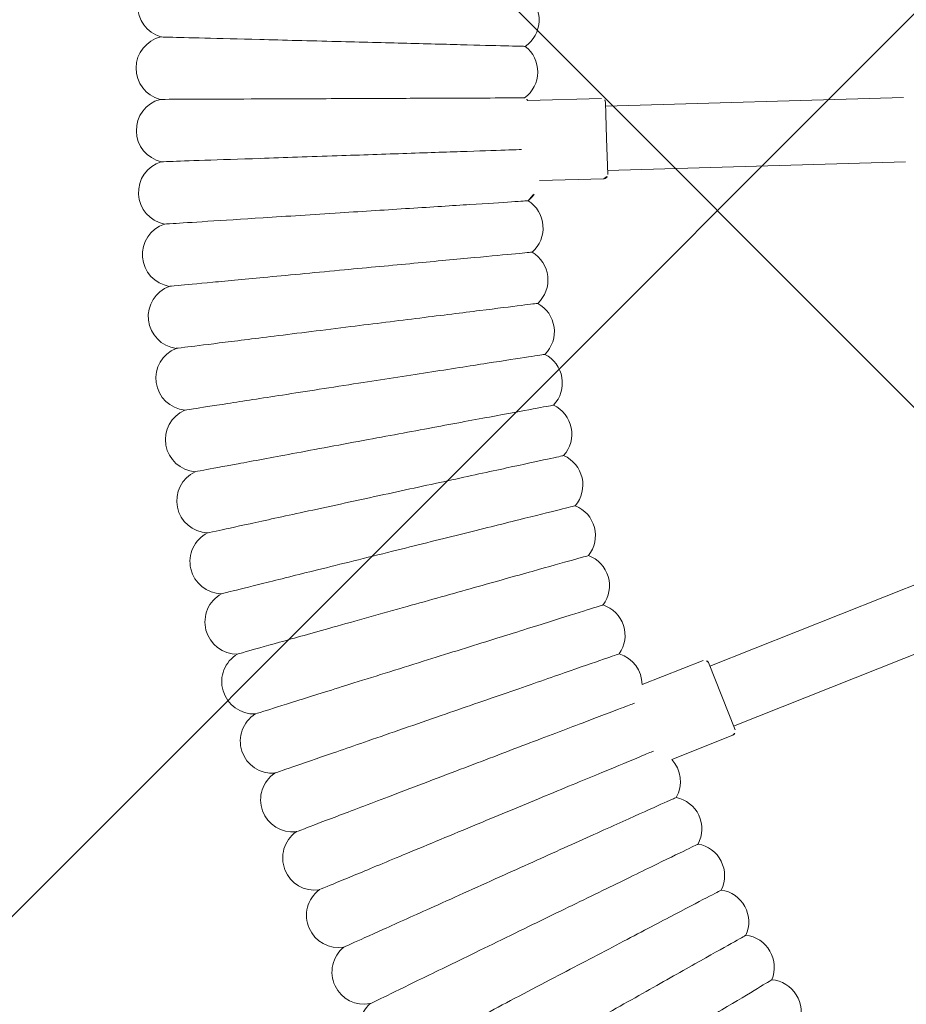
# Model space of a CAD drawing. Header units: metres. Extents: x 5509548 to 5517943, y 5680530 to 5684871.
# Tile 52 of 256: x 5516088.023 to 5516088.244, y 5683297.677 to 5683297.922. Entities that reach past the tile are written whole.
import ezdxf
from ezdxf import colors
from ezdxf.entities.mleader import LeaderData, LeaderLine
from ezdxf.math import Vec2, Vec3

# ---------------------------------------------------------------- set-up
doc = ezdxf.new("R2010")
doc.units = ezdxf.units.M
doc.layers.get('0').update_dxf_attribs({"linetype": 'CONTINUOUS', "lineweight": 18})
for name, color, linetype in [('A-Nawierzchnie', 41, 'CONTINUOUS'), ('A-Plac-Zabaw', 81, 'CONTINUOUS'), ('org', 1, 'CONTINUOUS')]:
    doc.layers.add(name, color=color, linetype=linetype)
doc.styles.get("Standard").update_dxf_attribs({"font": 'simplex.shx'})

# ---------------------------------------------------------------- blocks, each defined once
blk = doc.blocks.new('Bocianie gniazdo-Junior')
at = {"lineweight": 0}
for p, q in [((-33.25293192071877, -4.983291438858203), (-40.55763347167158, -6.271307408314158)), ((-40.69084388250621, -6.091710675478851), (-42.49762087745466, -6.410294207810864)), ((-40.5749982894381, -6.172826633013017), (-40.41871492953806, -7.059153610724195)), ((-40.27979638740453, -7.846999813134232), (-32.97509483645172, -6.558983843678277)), ((-40.41871492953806, -7.059153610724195), (-40.26243156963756, -7.945480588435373)), ((-40.34354752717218, -8.06132618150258), (-41.92228779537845, -8.339700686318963)), ((-29.54874834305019, -15.97279346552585), (-35.97239508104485, -19.68148763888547)), ((-35.17239508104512, -21.06712828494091), (-28.74874834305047, -17.35843411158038)), ((-36.15899762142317, -19.55828255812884), (-37.57679576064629, -20.37684869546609)), ((-36.02239508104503, -19.59488509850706), (-35.57239508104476, -20.37430796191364)), ((-35.57239508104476, -20.37430796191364), (-35.12239508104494, -21.15373082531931)), ((-35.15899762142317, -21.2903333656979), (-36.57679576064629, -22.10889950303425))]:
    blk.add_line(p, q, dxfattribs=at)
for centre, radius, start, end in [((-43.30135667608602, -4.500390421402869), 0.8000000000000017, 312.7926690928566, 59.2073309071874), ((-51.65534059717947, -5.378429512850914), 0.7999999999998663, 109.9589330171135, 262.0410669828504), ((-43.14668329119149, -5.786608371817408), 0.7999999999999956, 314.5069548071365, 60.92161662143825), ((-40.67347906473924, -6.190191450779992), 0.100000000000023, 10.00000000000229, 99.99999999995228), ((-51.47066129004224, -6.914167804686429), 0.7999999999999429, 111.6732187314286, 263.7553526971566), ((-42.95360132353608, -7.067623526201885), 0.8000000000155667, 55.25147867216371, 62.63590233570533), ((-51.24012231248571, -8.443693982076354), 0.8000000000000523, 113.3875044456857, 265.4696384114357), ((-40.3609123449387, -7.962845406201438), 0.1000000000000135, 280.000000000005, 10.00000000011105), ((-42.72228360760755, -8.342289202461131), 0.8000000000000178, 317.9355262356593, 0.1853891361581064), ((-42.45293720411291, -9.60946440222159), 0.8000000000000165, 319.649811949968, 66.0644737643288), ((-50.96393002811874, -9.965638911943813), 0.799999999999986, 115.1017901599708, 267.1839241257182), ((-42.14580321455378, -10.86801483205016), 0.7999999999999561, 321.3640976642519, 67.77875947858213), ((-50.64233166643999, -11.47864024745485), 0.8000000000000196, 116.8160758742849, 268.8982098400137), ((-41.80115656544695, -12.11681391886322), 0.7999999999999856, 323.0783833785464, 69.49304519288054), ((-50.27561510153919, -12.98134364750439), 0.7999999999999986, 118.5303615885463, 270.6124955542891), ((-41.41930576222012, -13.35474381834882), 0.799999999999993, 324.7926690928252, 71.20733090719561), ((-49.8641085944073, -14.47240398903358), 0.7999999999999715, 120.2446473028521, 272.3267812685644), ((-41.0005926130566, -14.58069641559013), 0.7999999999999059, 326.5069548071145, 72.92161662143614), ((-40.54539192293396, -15.79357431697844), 0.8000000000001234, 328.2212405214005, 74.6359023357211), ((-49.40818049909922, -15.950486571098), 0.7999999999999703, 121.9589330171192, 274.0410669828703), ((-40.05411115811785, -16.99229183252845), 0.8000000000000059, 329.9355262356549, 76.35018805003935), ((-48.90823893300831, -17.41426830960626), 0.8000000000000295, 123.6732187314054, 275.7553526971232), ((-39.52719008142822, -18.17577594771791), 0.7999999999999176, 331.6498119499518, 78.06447376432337), ((-48.36473141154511, -18.86243892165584), 0.7999999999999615, 125.3875044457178, 277.4696384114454), ((-38.96510035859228, -19.34296728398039), 0.8000000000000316, 333.364097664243, 79.77875947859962), ((-36.10899762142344, -19.64488509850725), 0.1000000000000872, 30.00000000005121, 120.0000000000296), ((-47.77814444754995, -20.29370209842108), 0.7999999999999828, 127.1017901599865, 279.1839241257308), ((-38.36834513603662, -20.49282104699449), 0.7999999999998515, 8.335277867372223, 81.49304519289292), ((-47.14900311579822, -21.70677666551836), 0.7999999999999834, 128.8160758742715, 280.8982098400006), ((-35.20899762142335, -21.2037308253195), 0.09999999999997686, 300.0000000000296, 29.99999999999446), ((-37.07300545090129, -22.73641519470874), 0.7999999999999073, 338.5069548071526, 51.6647221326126), ((-46.47787058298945, -23.10039772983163), 0.7999999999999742, 130.530361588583, 282.6124955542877), ((-36.37558049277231, -23.82814725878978), 0.8000000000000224, 340.2212405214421, 86.63590233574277), ((-45.76534760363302, -24.47331781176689), 0.8000000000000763, 132.2446473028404, 284.3267812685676), ((-35.64580800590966, -24.89852690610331), 0.8000000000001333, 341.9355262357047, 88.35018805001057), ((-34.88434123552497, -25.94659600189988), 0.7999999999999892, 343.6498119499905, 90.06447376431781), ((-45.01207198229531, -25.82430796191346), 0.799999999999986, 133.9589330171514, 286.0410669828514), ((-34.09186179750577, -26.97141638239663), 0.8000000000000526, 345.3640976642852, 91.77875947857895), ((-44.21871800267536, -27.1521588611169), 0.8000000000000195, 135.6732187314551, 287.755352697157), ((-33.26907906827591, -27.97207069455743), 0.8000000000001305, 347.078383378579, 93.49304519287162), ((-43.38599582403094, -28.4556819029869), 0.8000000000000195, 137.3875044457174, 289.4696384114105), ((-42.51465084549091, -29.73371025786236), 0.7999999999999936, 139.1017901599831, 291.1839241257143)]:
    blk.add_arc(centre, radius, start, end, dxfattribs=at)
for points, knots in [([(-47.41554522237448, -5.647548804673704), (-46.82533643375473, -5.576573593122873), (-46.23728816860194, -5.505858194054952), (-45.12940340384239, -5.372630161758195), (-44.62085572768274, -5.311475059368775), (-43.75433294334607, -5.207271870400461), (-43.40513919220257, -5.165279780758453), (-42.91569550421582, -5.106422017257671), (-42.7798528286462, -5.090086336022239), (-42.75869519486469, -5.087542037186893), (-42.75787874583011, -5.087443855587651), (-42.75787874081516, -5.087443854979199)], [0, 0, 0, 0, 1.784267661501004, 1.784267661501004, 3.578590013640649, 3.578590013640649, 5.377514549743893, 5.377514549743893, 7.174214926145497, 7.174214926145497, 7.324799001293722, 7.324799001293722, 7.324799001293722, 7.324799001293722]), ([(-51.76611122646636, -6.17072356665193), (-51.7661081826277, -6.170723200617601), (-51.68969194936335, -6.161533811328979), (-51.35494503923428, -6.121279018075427), (-51.0643798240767, -6.08633726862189), (-50.3017191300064, -5.99462395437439), (-49.83929672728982, -5.939015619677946), (-49.02625128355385, -5.841243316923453), (-48.71781010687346, -5.80415190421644), (-48.07759709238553, -5.727163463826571), (-47.74767760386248, -5.687489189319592), (-47.41554522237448, -5.647548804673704)], [21.67365082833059, 21.67365082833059, 21.67365082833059, 21.67365082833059, 23.14313624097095, 23.14313624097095, 24.92808144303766, 24.92808144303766, 26.69548999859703, 26.69548999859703, 27.68999093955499, 27.68999093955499, 28.69406454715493, 28.69406454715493, 28.69406454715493, 28.69406454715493]), ([(-47.22471268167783, -7.056331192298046), (-46.6380076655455, -6.96789963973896), (-46.0534351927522, -6.879789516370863), (-44.95213248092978, -6.713794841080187), (-44.44652908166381, -6.637587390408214), (-43.58414380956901, -6.507603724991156), (-43.23610599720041, -6.45514546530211), (-42.74671640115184, -6.381381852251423), (-42.60997652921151, -6.36077163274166), (-42.58685409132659, -6.35728648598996), (-42.58588662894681, -6.3571406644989), (-42.58588662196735, -6.357140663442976)], [0, 0, 0, 0, 1.780879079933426, 1.780879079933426, 3.570780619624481, 3.570780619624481, 5.365783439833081, 5.365783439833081, 7.160420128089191, 7.160420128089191, 7.324692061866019, 7.324692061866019, 7.324692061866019, 7.324692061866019]), ([(-51.55768049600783, -7.709421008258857), (-51.55767736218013, -7.709420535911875), (-51.48287638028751, -7.698146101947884), (-51.15278287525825, -7.648392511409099), (-50.86318179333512, -7.604742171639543), (-50.1022360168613, -7.490048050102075), (-49.64095650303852, -7.420521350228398), (-48.82990186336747, -7.298274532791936), (-48.52238298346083, -7.251923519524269), (-47.88430651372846, -7.155748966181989), (-47.55561248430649, -7.106206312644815), (-47.22471268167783, -7.056331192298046)], [21.67357054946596, 21.67357054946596, 21.67357054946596, 21.67357054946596, 23.13048073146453, 23.13048073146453, 24.92285198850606, 24.92285198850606, 26.69402515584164, 26.69402515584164, 27.68964845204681, 27.68964845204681, 28.69405870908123, 28.69405870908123, 28.69405870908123, 28.69405870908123]), ([(-46.99182116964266, -8.458774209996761), (-46.40893939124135, -8.352996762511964), (-45.82816388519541, -8.24760154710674), (-44.73402605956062, -8.049044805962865), (-44.23164363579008, -7.957875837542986), (-43.37403311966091, -7.802242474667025), (-43.02750773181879, -7.739357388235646), (-42.64954403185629, -7.670767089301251), (-42.54787289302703, -7.652316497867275), (-42.47956416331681, -7.639920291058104)], [0, 0, 0, 0, 1.778087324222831, 1.778087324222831, 3.564403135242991, 3.564403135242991, 5.356262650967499, 5.356262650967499, 6.337973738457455, 6.337973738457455, 6.337973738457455, 6.337973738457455]), ([(-51.30331220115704, -9.241194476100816), (-51.30330900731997, -9.241193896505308), (-51.22993772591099, -9.227878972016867), (-50.90417667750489, -9.168762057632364), (-50.61585460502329, -9.116439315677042), (-49.85757037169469, -8.978831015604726), (-49.39796818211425, -8.895425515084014), (-48.58985429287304, -8.748774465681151), (-48.28359429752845, -8.693196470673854), (-47.64831546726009, -8.577910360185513), (-47.32116644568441, -8.518541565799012), (-46.99182116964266, -8.458774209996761)], [21.67350591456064, 21.67350591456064, 21.67350591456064, 21.67350591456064, 23.12008456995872, 23.12008456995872, 24.91851388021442, 24.91851388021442, 26.69284122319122, 26.69284122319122, 27.68938333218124, 27.68938333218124, 28.69405474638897, 28.69405474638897, 28.69405474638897, 28.69405474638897]), ([(-46.71707915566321, -9.853622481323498), (-46.13803033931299, -9.730541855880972), (-45.56106844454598, -9.607904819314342), (-44.4741157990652, -9.376865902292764), (-43.9750005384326, -9.270775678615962), (-43.12264745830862, -9.08960243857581), (-42.77806302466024, -9.01635875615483), (-42.29173046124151, -8.9129855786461), (-42.15479649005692, -8.883879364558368), (-42.1295228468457, -8.878507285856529), (-42.12837050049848, -8.878262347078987), (-42.12837049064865, -8.878262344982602)], [0, 0, 0, 0, 1.77683627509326, 1.77683627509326, 3.561561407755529, 3.561561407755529, 5.352037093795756, 5.352037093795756, 7.14428597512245, 7.14428597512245, 7.324569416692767, 7.324569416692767, 7.324569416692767, 7.324569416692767]), ([(-51.00323403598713, -10.76467282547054), (-51.00323082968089, -10.76467214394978), (-50.93075892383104, -10.74926776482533), (-50.60811058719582, -10.6806867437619), (-50.32141796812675, -10.61974834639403), (-49.56709893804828, -10.45941288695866), (-49.10992250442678, -10.36223703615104), (-48.30607216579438, -10.19137337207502), (-48.00149415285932, -10.12663331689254), (-47.36978794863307, -9.992360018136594), (-47.04452552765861, -9.923223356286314), (-46.71707915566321, -9.853622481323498)], [21.67347738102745, 21.67347738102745, 21.67347738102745, 21.67347738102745, 23.11543581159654, 23.11543581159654, 24.91656177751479, 24.91656177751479, 26.6923181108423, 26.6923181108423, 27.68926990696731, 27.68926990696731, 28.69405322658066, 28.69405322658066, 28.69405322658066, 28.69405322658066]), ([(-46.40073257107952, -11.23962742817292), (-45.82562493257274, -11.09927937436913), (-45.25259001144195, -10.95943714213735), (-44.17303548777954, -10.69598493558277), (-43.67731735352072, -10.57501092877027), (-42.83076564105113, -10.36842023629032), (-42.48852655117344, -10.28490093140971), (-42.00550411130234, -10.16702515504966), (-41.86950215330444, -10.1338355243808), (-41.84440052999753, -10.1277097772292), (-41.84325602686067, -10.12743047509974), (-41.84325601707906, -10.12743047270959)], [0, 0, 0, 0, 1.776836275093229, 1.776836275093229, 3.561561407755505, 3.561561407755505, 5.352037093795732, 5.352037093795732, 7.144285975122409, 7.144285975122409, 7.324569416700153, 7.324569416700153, 7.324569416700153, 7.324569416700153]), ([(-50.65771461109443, -12.27849233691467), (-50.65771142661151, -12.27849155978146), (-50.5857327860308, -12.2609260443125), (-50.2652804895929, -12.18272354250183), (-49.9805391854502, -12.11323587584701), (-49.23135427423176, -11.93040637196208), (-48.77728951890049, -11.81959736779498), (-47.97891042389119, -11.62476261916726), (-47.67640545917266, -11.55093994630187), (-47.04899883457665, -11.3978289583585), (-46.72595024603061, -11.31899286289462), (-46.40073257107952, -11.23962742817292)], [21.67347738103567, 21.67347738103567, 21.67347738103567, 21.67347738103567, 23.11543581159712, 23.11543581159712, 24.91656177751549, 24.91656177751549, 26.69231811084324, 26.69231811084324, 27.68926990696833, 27.68926990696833, 28.69405322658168, 28.69405322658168, 28.69405322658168, 28.69405322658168]), ([(-46.04306458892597, -12.61554838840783), (-45.47241292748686, -12.45805853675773), (-44.9038179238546, -12.30113628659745), (-43.83262786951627, -12.00550661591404), (-43.34075059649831, -11.86975711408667), (-42.50075803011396, -11.63793389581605), (-42.1611706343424, -11.5442137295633), (-41.6818906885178, -11.411940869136), (-41.54694248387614, -11.3746975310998), (-41.52203534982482, -11.36782359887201), (-41.52089971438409, -11.36751018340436), (-41.52089970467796, -11.36751018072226)], [0, 0, 0, 0, 1.776836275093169, 1.776836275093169, 3.561561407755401, 3.561561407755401, 5.352037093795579, 5.352037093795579, 7.144285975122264, 7.144285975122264, 7.324569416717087, 7.324569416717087, 7.324569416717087, 7.324569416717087]), ([(-50.26706321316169, -13.78129793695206), (-50.26706005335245, -13.78129706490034), (-50.19563910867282, -13.76158613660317), (-49.87766970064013, -13.67383215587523), (-49.59513459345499, -13.59585742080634), (-48.85175442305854, -13.39069752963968), (-48.40120779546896, -13.26635456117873), (-47.60901460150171, -13.04772313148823), (-47.30885346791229, -12.96488392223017), (-46.68630803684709, -12.79307230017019), (-46.36576245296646, -12.70460734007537), (-46.04306458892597, -12.61554838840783)], [21.67347738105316, 21.67347738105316, 21.67347738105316, 21.67347738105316, 23.11543581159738, 23.11543581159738, 24.91656177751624, 24.91656177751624, 26.6923181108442, 26.6923181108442, 27.68926990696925, 27.68926990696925, 28.69405322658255, 28.69405322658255, 28.69405322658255, 28.69405322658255]), ([(-45.64439537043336, -13.98015372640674), (-45.07871049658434, -13.80566305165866), (-44.51506437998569, -13.63180125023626), (-43.45319765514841, -13.3042587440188), (-42.96560154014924, -13.15385526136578), (-42.13292002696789, -12.89700703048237), (-41.79628830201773, -12.79316989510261), (-41.32117987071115, -12.6466183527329), (-41.18740621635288, -12.60535464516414), (-41.16271586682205, -12.59773868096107), (-41.16159011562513, -12.59739143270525), (-41.16159010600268, -12.59739142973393)], [0, 0, 0, 0, 1.776836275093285, 1.776836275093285, 3.561561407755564, 3.561561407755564, 5.352037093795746, 5.352037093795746, 7.144285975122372, 7.144285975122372, 7.324569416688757, 7.324569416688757, 7.324569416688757, 7.324569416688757]), ([(-45.2050817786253, -15.33222193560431), (-44.64487005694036, -15.14088663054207), (-44.08667736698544, -14.95024090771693), (-43.0350844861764, -14.59107876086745), (-42.55220599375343, -14.42615592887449), (-41.72758089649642, -14.14451259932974), (-41.39420617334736, -14.03065144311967), (-40.92369454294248, -13.86995240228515), (-40.79121518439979, -13.8247052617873), (-40.76676372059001, -13.81635408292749), (-40.7656488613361, -13.81597331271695), (-40.76564885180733, -13.81597330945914)], [0, 0, 0, 0, 1.776836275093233, 1.776836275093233, 3.56156140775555, 3.56156140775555, 5.352037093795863, 5.352037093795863, 7.144285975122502, 7.144285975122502, 7.324569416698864, 7.324569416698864, 7.324569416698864, 7.324569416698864]), ([(-49.83162952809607, -15.2717444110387), (-49.83162639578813, -15.27174344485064), (-49.76082707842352, -15.24990474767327), (-49.44562518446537, -15.15267783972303), (-49.16554918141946, -15.06628583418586), (-48.4286391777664, -14.83897920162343), (-47.98201397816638, -14.70121357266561), (-47.19671580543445, -14.45898116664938), (-46.89916718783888, -14.36719957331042), (-46.2820402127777, -14.17684111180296), (-45.96428456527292, -14.07882647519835), (-45.64439537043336, -13.98015372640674)], [21.67347738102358, 21.67347738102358, 21.67347738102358, 21.67347738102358, 23.11543581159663, 23.11543581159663, 24.91656177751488, 24.91656177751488, 26.69231811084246, 26.69231811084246, 27.68926990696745, 27.68926990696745, 28.69405322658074, 28.69405322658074, 28.69405322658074, 28.69405322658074]), ([(-44.72551705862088, -16.67054273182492), (-44.17127995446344, -16.46253406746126), (-43.61904034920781, -16.25527507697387), (-42.57866263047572, -15.86481478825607), (-42.10093400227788, -15.6855202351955), (-41.28510347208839, -15.37933391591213), (-40.95528416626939, -15.25555066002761), (-40.48979050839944, -15.08084796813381), (-40.35872403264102, -15.03165789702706), (-40.33453334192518, -15.02257897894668), (-40.33343037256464, -15.02216502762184), (-40.33343036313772, -15.02216502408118)], [0, 0, 0, 0, 1.776836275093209, 1.776836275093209, 3.561561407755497, 3.561561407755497, 5.352037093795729, 5.352037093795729, 7.144285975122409, 7.144285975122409, 7.324569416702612, 7.324569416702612, 7.324569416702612, 7.324569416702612]), ([(-49.35180332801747, -16.74849760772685), (-49.35180022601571, -16.74849654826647), (-49.28168591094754, -16.72454963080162), (-48.9695336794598, -16.61793682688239), (-48.69216748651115, -16.52320488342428), (-47.96238728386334, -16.27395497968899), (-47.52008330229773, -16.12289000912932), (-46.7423830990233, -15.85727345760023), (-46.44771334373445, -15.75663163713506), (-45.8365572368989, -15.54789673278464), (-45.52187596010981, -15.44042015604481), (-45.2050817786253, -15.33222193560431)], [21.67347738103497, 21.67347738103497, 21.67347738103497, 21.67347738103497, 23.11543581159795, 23.11543581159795, 24.9165617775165, 24.9165617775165, 26.69231811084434, 26.69231811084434, 27.68926990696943, 27.68926990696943, 28.69405322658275, 28.69405322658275, 28.69405322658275, 28.69405322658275]), ([(-44.20613048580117, -17.99391813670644), (-43.65836411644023, -17.76942230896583), (-43.11257192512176, -17.54573557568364), (-42.08434064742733, -17.12432665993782), (-41.6121895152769, -16.93082087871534), (-40.80588383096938, -16.60036564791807), (-40.47991517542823, -16.46677109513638), (-40.01985616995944, -16.27822113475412), (-39.8903198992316, -16.22513216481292), (-39.86641163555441, -16.21533363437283), (-39.86532154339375, -16.21488687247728), (-39.86532153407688, -16.21488686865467)], [0, 0, 0, 0, 1.776836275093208, 1.776836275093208, 3.561561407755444, 3.561561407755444, 5.352037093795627, 5.352037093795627, 7.144285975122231, 7.144285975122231, 7.324569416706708, 7.324569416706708, 7.324569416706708, 7.324569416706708]), ([(-48.82801412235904, -18.21023563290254), (-48.82801105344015, -18.21023448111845), (-48.75864450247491, -18.18420077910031), (-48.44982135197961, -18.06829751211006), (-48.17541324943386, -17.96531042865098), (-47.45341609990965, -17.69434036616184), (-47.01582925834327, -17.53011127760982), (-46.24642317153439, -17.24134834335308), (-45.95489604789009, -17.13193638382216), (-45.35025787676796, -16.90501188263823), (-45.03893265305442, -16.78816957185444), (-44.72551705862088, -16.67054273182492)], [21.67347738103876, 21.67347738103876, 21.67347738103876, 21.67347738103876, 23.11543581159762, 23.11543581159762, 24.91656177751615, 24.91656177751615, 26.69231811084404, 26.69231811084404, 27.68926990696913, 27.68926990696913, 28.69405322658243, 28.69405322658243, 28.69405322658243, 28.69405322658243]), ([(-43.64738698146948, -19.30116355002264), (-43.10658167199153, -19.06038151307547), (-42.56772545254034, -18.82046726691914), (-41.55256102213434, -18.36848694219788), (-41.08641002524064, -18.16094314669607), (-40.29035093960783, -17.80651480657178), (-39.96852472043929, -17.66322854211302), (-39.51431218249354, -17.46100009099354), (-39.38642206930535, -17.40405974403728), (-39.36281763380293, -17.39355037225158), (-39.36174139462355, -17.39307119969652), (-39.36174138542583, -17.39307119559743)], [0, 0, 0, 0, 1.776836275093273, 1.776836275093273, 3.561561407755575, 3.561561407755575, 5.352037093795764, 5.352037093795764, 7.144285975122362, 7.144285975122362, 7.324569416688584, 7.324569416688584, 7.324569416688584, 7.324569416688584]), ([(-48.26073077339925, -19.65565003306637), (-48.2607277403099, -19.65564878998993), (-48.19217104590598, -19.62755160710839), (-47.88695341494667, -19.50246162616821), (-47.61574903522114, -19.39131159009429), (-46.9021812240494, -19.09886392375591), (-46.46970322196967, -18.92161772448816), (-45.70927997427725, -18.60996688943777), (-45.4211564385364, -18.49188272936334), (-44.82357743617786, -18.24697175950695), (-44.5158869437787, -18.12086830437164), (-44.20613048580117, -17.99391813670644)], [21.67347738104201, 21.67347738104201, 21.67347738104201, 21.67347738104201, 23.11543581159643, 23.11543581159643, 24.91656177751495, 24.91656177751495, 26.69231811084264, 26.69231811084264, 27.68926990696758, 27.68926990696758, 28.6940532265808, 28.6940532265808, 28.6940532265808, 28.6940532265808]), ([(-43.04978669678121, -20.59110881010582), (-42.51642654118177, -20.33425609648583), (-41.9849886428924, -20.07832909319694), (-40.98379976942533, -19.59618194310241), (-40.5240661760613, -19.37478591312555), (-39.73896626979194, -18.99670172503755), (-39.42157056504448, -18.84385200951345), (-38.97361107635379, -18.62812608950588), (-38.84748159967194, -18.56738533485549), (-38.82420212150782, -18.5561745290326), (-38.82314069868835, -18.55566337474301), (-38.82314068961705, -18.55566337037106)], [0, 0, 0, 0, 1.776836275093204, 1.776836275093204, 3.561561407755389, 3.561561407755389, 5.352037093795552, 5.352037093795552, 7.144285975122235, 7.144285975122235, 7.3245694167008, 7.3245694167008, 7.3245694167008, 7.3245694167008]), ([(-47.65046107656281, -21.0834469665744), (-47.65045808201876, -21.08344563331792), (-47.58277261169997, -21.05331012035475), (-47.2814337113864, -20.91914539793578), (-47.01367581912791, -20.79993190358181), (-46.30917608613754, -20.48626841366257), (-45.88219404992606, -20.29616376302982), (-45.13143432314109, -19.96190399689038), (-44.84697228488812, -19.83525333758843), (-44.25698736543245, -19.57257512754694), (-43.95320702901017, -19.43732340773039), (-43.64738698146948, -19.30116355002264)], [21.67347738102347, 21.67347738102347, 21.67347738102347, 21.67347738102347, 23.11543581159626, 23.11543581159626, 24.9165617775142, 24.9165617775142, 26.69231811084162, 26.69231811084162, 27.68926990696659, 27.68926990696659, 28.6940532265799, 28.6940532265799, 28.6940532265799, 28.6940532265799]), ([(-42.41386456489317, -21.86259924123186), (-41.88842699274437, -21.58990576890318), (-41.36488312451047, -21.31819509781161), (-40.37856600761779, -20.80631270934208), (-39.92566134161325, -20.57126262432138), (-39.15222338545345, -20.16986102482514), (-38.83954230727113, -20.00758467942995), (-38.3982368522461, -19.77855439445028), (-38.27398091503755, -19.71406760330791), (-38.25104723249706, -19.70216539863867), (-38.25000157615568, -19.70162272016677), (-38.25000156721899, -19.70162271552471)], [0, 0, 0, 0, 1.776836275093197, 1.776836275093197, 3.561561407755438, 3.561561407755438, 5.352037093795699, 5.352037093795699, 7.144285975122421, 7.144285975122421, 7.324569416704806, 7.324569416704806, 7.324569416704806, 7.324569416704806]), ([(-46.99775130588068, -22.49234836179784), (-46.9977483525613, -22.49234693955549), (-46.93099469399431, -22.46020007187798), (-46.63380426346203, -22.31708070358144), (-46.36973253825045, -22.18991046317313), (-45.67493150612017, -21.8553119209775), (-45.25382764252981, -21.65251898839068), (-44.51340346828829, -21.29594949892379), (-44.23285755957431, -21.16084570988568), (-43.65099483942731, -20.88063539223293), (-43.35139658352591, -20.73635647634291), (-43.04978669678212, -20.59110881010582)], [21.67347738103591, 21.67347738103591, 21.67347738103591, 21.67347738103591, 23.11543581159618, 23.11543581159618, 24.91656177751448, 24.91656177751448, 26.69231811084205, 26.69231811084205, 27.68926990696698, 27.68926990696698, 28.69405322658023, 28.69405322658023, 28.69405322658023, 28.69405322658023]), ([(-41.7401898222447, -23.11449668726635), (-41.22314517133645, -22.82620655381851), (-40.70796397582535, -22.53895543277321), (-39.73740150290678, -21.99779600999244), (-39.2917311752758, -21.74930227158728), (-38.53064750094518, -21.32494256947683), (-38.2229609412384, -21.1533848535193), (-37.86042828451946, -20.95124643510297), (-37.75752485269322, -20.89387026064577), (-37.69927313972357, -20.86139067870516)], [0, 0, 0, 0, 1.776836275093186, 1.776836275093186, 3.561561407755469, 3.561561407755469, 5.352037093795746, 5.352037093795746, 6.55254709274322, 6.55254709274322, 6.55254709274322, 6.55254709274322]), ([(-46.30318572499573, -23.88109306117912), (-46.30318281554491, -23.88109155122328), (-46.23742072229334, -23.8469621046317), (-45.94464478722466, -23.69501620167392), (-45.68449560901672, -23.56000304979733), (-45.00001521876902, -23.20476896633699), (-44.58516647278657, -22.98946927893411), (-43.85574063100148, -22.61090924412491), (-43.57936197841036, -22.46747326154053), (-43.00614230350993, -22.16998166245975), (-42.71099430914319, -22.01680469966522), (-42.41386456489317, -21.86259924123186)], [21.67347738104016, 21.67347738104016, 21.67347738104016, 21.67347738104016, 23.11543581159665, 23.11543581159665, 24.91656177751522, 24.91656177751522, 26.69231811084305, 26.69231811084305, 27.6892699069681, 27.6892699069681, 28.69405322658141, 28.69405322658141, 28.69405322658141, 28.69405322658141]), ([(-41.02936549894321, -24.34568053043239), (-40.52117659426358, -24.04205179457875), (-40.01481922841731, -23.73951735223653), (-39.06088018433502, -23.16956530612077), (-38.62284313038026, -22.90785034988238), (-37.87479501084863, -22.46091240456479), (-37.57237839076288, -22.28022688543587), (-37.21605505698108, -22.06733360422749), (-37.11491411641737, -22.00690470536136), (-37.05766011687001, -21.97269703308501)], [0, 0, 0, 0, 1.776836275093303, 1.776836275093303, 3.561561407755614, 3.561561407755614, 5.352037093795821, 5.352037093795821, 6.552547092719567, 6.552547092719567, 6.552547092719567, 6.552547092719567]), ([(-45.56738606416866, -25.24843795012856), (-45.56738320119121, -25.24843635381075), (-45.5026715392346, -25.21235487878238), (-45.21457217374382, -25.05171845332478), (-44.95857841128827, -24.9089832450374), (-44.28503136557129, -24.53343160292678), (-43.87680908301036, -24.30581788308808), (-43.15903450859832, -23.90560616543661), (-42.88707050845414, -23.75396638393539), (-42.32300698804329, -23.43945979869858), (-42.03257345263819, -23.27752190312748), (-41.7401898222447, -23.11449668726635)], [21.67347738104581, 21.67347738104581, 21.67347738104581, 21.67347738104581, 23.11543581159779, 23.11543581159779, 24.91656177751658, 24.91656177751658, 26.69231811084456, 26.69231811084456, 27.68926990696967, 27.68926990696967, 28.69405322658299, 28.69405322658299, 28.69405322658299, 28.69405322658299]), ([(-40.28202787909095, -25.55504869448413), (-39.78314961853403, -25.23635314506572), (-39.28606934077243, -24.91880619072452), (-38.34960763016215, -24.3205717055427), (-37.91959595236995, -24.04586980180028), (-37.18525299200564, -23.5767536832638), (-36.88837701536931, -23.38710209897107), (-36.46937824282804, -23.11943550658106), (-36.35140307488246, -23.04407010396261), (-36.32962862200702, -23.03016005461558), (-36.32863582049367, -23.02952582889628), (-36.32863581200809, -23.02952582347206)], [0, 0, 0, 0, 1.776836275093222, 1.776836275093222, 3.561561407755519, 3.561561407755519, 5.352037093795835, 5.352037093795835, 7.14428597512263, 7.14428597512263, 7.32456941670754, 7.32456941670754, 7.32456941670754, 7.32456941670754]), ([(-39.49884593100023, -26.74151863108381), (-39.00972487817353, -26.40804154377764), (-38.52236664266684, -26.07576632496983), (-37.60422052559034, -25.4497849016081), (-37.18261914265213, -25.16234194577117), (-36.46263867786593, -24.67146757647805), (-36.17156908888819, -24.47301969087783), (-35.7607652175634, -24.19293835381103), (-35.64509744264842, -24.11407740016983), (-35.62374886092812, -24.09952218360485), (-35.62277547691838, -24.09885854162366), (-35.62277546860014, -24.09885853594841)], [0, 0, 0, 0, 1.776836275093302, 1.776836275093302, 3.561561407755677, 3.561561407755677, 5.352037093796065, 5.352037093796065, 7.144285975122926, 7.144285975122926, 7.32456941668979, 7.32456941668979, 7.32456941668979, 7.32456941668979]), ([(-44.79101096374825, -26.59315906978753), (-44.79100814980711, -26.59315738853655), (-44.72740484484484, -26.55515618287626), (-44.44423993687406, -26.3859730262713), (-44.19263073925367, -26.23564352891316), (-43.53061995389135, -25.84011049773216), (-43.12938954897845, -25.60038649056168), (-42.42390874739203, -25.17888133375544), (-42.15660284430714, -25.01917349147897), (-41.60220039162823, -24.68793344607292), (-41.31674129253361, -24.51737957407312), (-41.02936549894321, -24.34568053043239)], [21.67347738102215, 21.67347738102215, 21.67347738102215, 21.67347738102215, 23.11543581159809, 23.11543581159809, 24.91656177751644, 24.91656177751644, 26.69231811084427, 26.69231811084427, 27.68926990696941, 27.68926990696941, 28.69405322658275, 28.69405322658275, 28.69405322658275, 28.69405322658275]), ([(-38.68052070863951, -27.90402828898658), (-38.20159469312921, -27.55606817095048), (-37.72439475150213, -27.20936211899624), (-36.82538609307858, -26.55619409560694), (-36.41257239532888, -26.25626738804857), (-35.70759890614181, -25.74407416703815), (-35.42259625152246, -25.53700761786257), (-35.02035500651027, -25.24476224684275), (-34.90709816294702, -25.16247633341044), (-34.88619456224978, -25.14728897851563), (-34.88524146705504, -25.14659651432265), (-34.8852414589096, -25.14659650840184)], [0, 0, 0, 0, 1.776836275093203, 1.776836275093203, 3.561561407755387, 3.561561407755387, 5.352037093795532, 5.352037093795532, 7.144285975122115, 7.144285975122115, 7.324569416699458, 7.324569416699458, 7.324569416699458, 7.324569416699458]), ([(-43.97475538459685, -27.91405271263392), (-43.97475262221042, -27.9140509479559), (-43.91231460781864, -27.87416402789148), (-43.63433762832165, -27.69658558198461), (-43.38733821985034, -27.53879636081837), (-42.73745628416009, -27.12363599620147), (-42.34357691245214, -26.87201628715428), (-41.65102138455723, -26.42959499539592), (-41.38861285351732, -26.26196205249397), (-40.84436773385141, -25.91428505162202), (-40.5641385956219, -25.73526787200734), (-40.28202787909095, -25.55504869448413)], [21.67347738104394, 21.67347738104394, 21.67347738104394, 21.67347738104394, 23.11543581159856, 23.11543581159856, 24.91656177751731, 24.91656177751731, 26.69231811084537, 26.69231811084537, 27.68926990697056, 27.68926990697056, 28.69405322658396, 28.69405322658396, 28.69405322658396, 28.69405322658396]), ([(-37.82778472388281, -29.04153706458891), (-37.35948244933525, -28.67940538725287), (-36.89286796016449, -28.31857885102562), (-36.01380149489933, -27.63880890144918), (-35.61014500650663, -27.32666691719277), (-34.92080953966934, -26.79361332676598), (-34.64212893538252, -26.57811346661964), (-34.24881037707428, -26.2739656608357), (-34.13806584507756, -26.18832844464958), (-34.11762593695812, -26.17252254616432), (-34.11669398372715, -26.17180187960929), (-34.1166939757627, -26.17180187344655)], [0, 0, 0, 0, 1.776836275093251, 1.776836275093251, 3.561561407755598, 3.561561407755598, 5.352037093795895, 5.352037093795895, 7.144285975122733, 7.144285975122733, 7.324569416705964, 7.324569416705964, 7.324569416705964, 7.324569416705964]), ([(-43.11934998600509, -29.20993649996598), (-43.11934727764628, -29.20993465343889), (-43.05813044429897, -29.16819772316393), (-42.78559022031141, -28.98238294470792), (-42.54342169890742, -28.8172752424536), (-41.90625034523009, -28.38285916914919), (-41.52007458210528, -28.11956899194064), (-40.84106425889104, -27.6566275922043), (-40.58378799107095, -27.4812196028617), (-40.05018737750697, -27.11741686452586), (-39.77543904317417, -26.93009662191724), (-39.49884593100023, -26.74151863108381)], [21.67347738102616, 21.67347738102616, 21.67347738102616, 21.67347738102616, 23.11543581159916, 23.11543581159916, 24.91656177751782, 24.91656177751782, 26.69231811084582, 26.69231811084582, 27.68926990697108, 27.68926990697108, 28.69405322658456, 28.69405322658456, 28.69405322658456, 28.69405322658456]), ([(-36.94140129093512, -30.15302673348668), (-36.48414195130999, -29.77704765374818), (-36.02853059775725, -29.40242362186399), (-35.17019320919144, -28.69666023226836), (-34.77605525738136, -28.3725823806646), (-34.10297486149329, -27.81914557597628), (-33.83086576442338, -27.59540530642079), (-33.44682196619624, -27.27962731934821), (-33.33868887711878, -27.19071545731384), (-33.31873095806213, -27.17430516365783), (-33.31782098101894, -27.17355693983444), (-33.31782097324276, -27.17355693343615)], [0, 0, 0, 0, 1.776836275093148, 1.776836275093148, 3.561561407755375, 3.561561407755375, 5.352037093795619, 5.352037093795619, 7.144285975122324, 7.144285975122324, 7.324569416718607, 7.324569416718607, 7.324569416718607, 7.324569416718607]), ([(-42.22556047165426, -30.47965044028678), (-42.22555781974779, -30.479648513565), (-42.16561696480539, -30.43609893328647), (-41.89875745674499, -30.24221415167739), (-41.6616365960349, -30.06993576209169), (-41.03774617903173, -29.61665284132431), (-40.65961970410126, -29.34192787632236), (-39.99476239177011, -28.85888076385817), (-39.7428486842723, -28.6758547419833), (-39.22037022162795, -28.29625191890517), (-38.95134862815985, -28.10079629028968), (-38.68052070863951, -27.90402828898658)], [21.67347738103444, 21.67347738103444, 21.67347738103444, 21.67347738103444, 23.11543581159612, 23.11543581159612, 24.91656177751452, 24.91656177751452, 26.69231811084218, 26.69231811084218, 27.68926990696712, 27.68926990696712, 28.69405322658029, 28.69405322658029, 28.69405322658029, 28.69405322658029])]:
    blk.add_open_spline(points, degree=3, knots=knots, dxfattribs=at)

msp = doc.modelspace()

# ---------------------------------------------------------------- hatches: boundary and pattern name
at = {"layer": 'A-Nawierzchnie', "linetype": 'ByBlock', "true_color": 0xb7e0ab, "transparency": 33554687}
h = msp.add_hatch(dxfattribs=at)
h.set_pattern_fill('ANSI37', color=9, scale=0.1, style=0)
h.set_pattern_definition([(45, (615.2743167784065, 129.3192508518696), (-0.2245064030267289, 0.2245064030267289), []), (135, (615.2743167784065, 129.3192508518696), (-0.2245064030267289, -0.2245064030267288), [])])
h.paths.add_polyline_path([(5516099.6639383, 5683319.509563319), (5516093.18050492, 5683320.492467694, 0.02400827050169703), (5516090.889116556, 5683320.728043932), (5516071.666547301, 5683321.775596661, -0.02484724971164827), (5516069.295594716, 5683322.023371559), (5516062.302756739, 5683323.108692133, -0.3638266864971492), (5516061.032989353, 5683324.559218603), (5516063.231110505, 5683324.230619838), (5516064.490548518, 5683332.646905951), (5516062.29494606, 5683332.975128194), (5516065.4430103, 5683353.379441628, 0.414213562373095), (5516062.9339508, 5683356.800643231), (5516050.08979864, 5683358.776220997, 0.4141947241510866), (5516046.668626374, 5683356.267352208), (5516042.257273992, 5683327.598946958, 0.4142317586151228), (5516044.766305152, 5683324.177561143), (5516053.343595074, 5683322.858275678, -0.02007901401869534), (5516053.579985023, 5683322.812134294), (5516052.668604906, 5683316.935679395), (5516054.150876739, 5683316.705803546), (5516053.920999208, 5683315.223525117), (5516046.954293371, 5683316.304038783), (5516046.53358273, 5683313.591470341), (5516044.962368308, 5683313.835160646), (5516043.961552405, 5683307.382313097), (5516045.532766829, 5683307.138622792), (5516044.092847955, 5683297.854620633), (5516044.241075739, 5683297.831630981), (5516044.011179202, 5683296.349353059), (5516069.871986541, 5683292.33842502), (5516070.101883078, 5683293.820702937), (5516070.250110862, 5683293.797713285), (5516071.690029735, 5683303.081715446), (5516073.26124416, 5683302.838025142), (5516074.262060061, 5683309.290872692), (5516072.690845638, 5683309.534562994), (5516073.111556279, 5683312.247131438), (5516066.144886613, 5683313.327639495), (5516066.374772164, 5683314.809910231), (5516068.140582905, 5683314.536067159), (5516068.712784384, 5683314.452779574), (5516069.444190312, 5683314.361830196), (5516070.42180041, 5683314.267207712), (5516071.256411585, 5683314.210627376), (5516075.58645081, 5683313.974792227), (5516074.85022779, 5683300.465115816), (5516082.256583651, 5683299.380121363), (5516080.796957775, 5683289.416467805), (5516090.875183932, 5683287.94005766), (5516092.610210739, 5683299.78364581), (5516076.426464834, 5683302.154484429), (5516076.852947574, 5683309.980433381), (5516087.948828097, 5683309.370979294), (5516088.305421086, 5683315.861425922), (5516090.617040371, 5683315.735451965, -0.02400827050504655), (5516092.431056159, 5683315.548954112), (5516098.599416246, 5683314.613815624), (5516098.31852322, 5683313.306826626), (5516091.99430035, 5683314.28274265), (5516090.39067605, 5683303.90295513), (5516099.094000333, 5683302.561238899), (5516096.496908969, 5683285.74680292), (5516069.794551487, 5683289.86845434), (5516048.342630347, 5683290.09877717), (5516034.965910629, 5683291.963955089), (5516037.042734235, 5683305.715577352), (5516039.999341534, 5683324.308768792), (5516043.122031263, 5683343.075807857), (5516045.796543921, 5683360.442185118), (5516068.332659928, 5683356.975872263), (5516067.979837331, 5683322.47700484), (5516099.929928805, 5683320.735853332)])
at = {"layer": 'A-Nawierzchnie', "linetype": 'ByBlock', "true_color": 0xffffc6, "transparency": 33554687}
h = msp.add_hatch(dxfattribs=at)
h.set_pattern_fill('ANSI37', scale=0.1, style=0)
h.set_pattern_definition([(45, (0, 0), (-0.2245064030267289, 0.2245064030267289), []), (135, (0, 0), (-0.2245064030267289, -0.2245064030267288), [])])
h.paths.add_polyline_path([(5516082.256583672, 5683299.380121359), (5516082.401531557, 5683300.369560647), (5516091.589262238, 5683299.023603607), (5516090.115141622, 5683288.961006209), (5516081.817906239, 5683290.176510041), (5516083.147078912, 5683299.249668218)])

# ---------------------------------------------------------------- block references
at = {"layer": 'A-Plac-Zabaw', "xscale": 0.01, "yscale": 0.01, "zscale": 0.01, "rotation": 351.6657355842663}
msp.add_blockref('Bocianie gniazdo-Junior', (5516088.579659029, 5683297.903301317), dxfattribs=at)

# ---------------------------------------------------------------- leaders
at = {"layer": 'org', "linetype": 'ByBlock'}
ml = msp.add_multileader_mtext('Standard', dxfattribs=at)
ml.set_content('')
ml.set_leader_properties()
ml.build(insert=Vec2(0, 0))
ml.multileader.update_dxf_attribs({"has_dogleg": 0, "text_right_attachment_type": 6, "dogleg_length": 0.36, "arrow_head_size": 0})
ctx = ml.context
ctx.base_point, ctx.char_height, ctx.arrow_head_size, ctx.landing_gap_size, ctx.plane_origin, ctx.plane_x_axis, ctx.plane_y_axis = Vec3(5516095.88688147, 5683282.392636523), 0.18, 0, 0.09, Vec3(-3106245.055154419, 5666210.726924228), Vec3(0.7598800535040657, -0.650063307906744), Vec3(0.650063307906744, 0.7598800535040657)
ctx.right_attachment = 6
notes = []
notes.append((ctx, [(0, (1, 1, 0), (5516096.160438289, 5683282.158613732), (-0.7598800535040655, 0.650063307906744), 0.3599999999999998, [(0, [(5516078.683667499, 5683310.803375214), (5516078.773770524, 5683310.141332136), (5516095.688689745, 5683284.253976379)], 256, [])])]))
ctx.mtext, ml.multileader.dxf.content_type = None, 0
for ctx, leaders in notes:
    for number, flags, end, landing, length, lines in leaders:
        leader = LeaderData()
        leader.index, (leader.has_last_leader_line, leader.has_dogleg_vector, leader.attachment_direction) = number, flags
        leader.last_leader_point, leader.dogleg_vector, leader.dogleg_length = Vec3(end), Vec3(landing), length
        for number, points, colour, breaks in lines:
            line = LeaderLine()
            line.index, line.vertices, line.color, line.breaks = number, Vec3.list(points), colors.encode_raw_color(colour), breaks
            leader.lines.append(line)
        ctx.leaders.append(leader)

doc.saveas('drawing.dxf')
